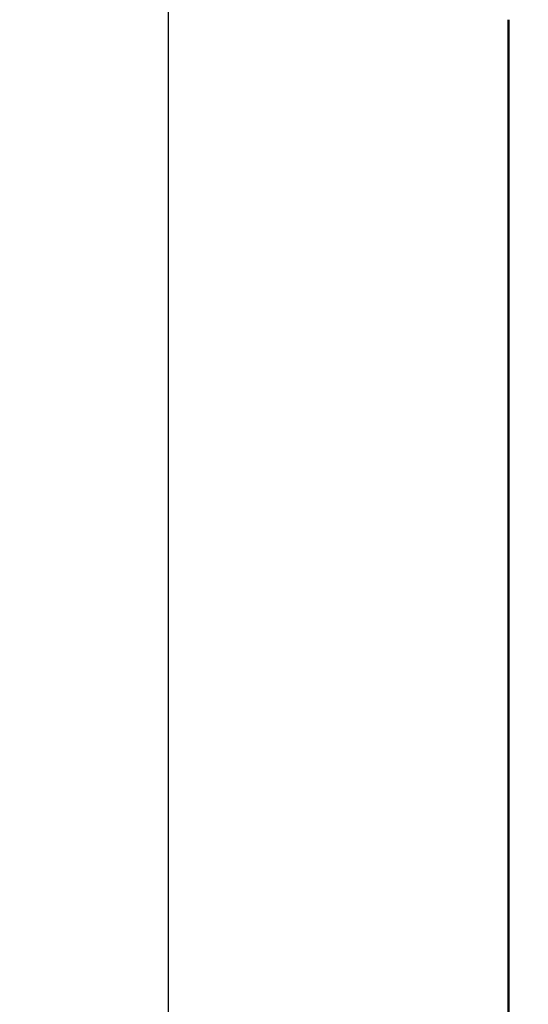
# Model space of a CAD drawing. Header units: millimetres. Extents: x 1837 to 2531, y 1683 to 1885.
# Tile 7 of 37: x 1837 to 1869, y 1787 to 1848. Entities that reach past the tile are written whole.
import ezdxf

# ---------------------------------------------------------------- set-up
doc = ezdxf.new("R2010")
doc.units = ezdxf.units.MM
doc.layers.get('0').update_dxf_attribs({"lineweight": 40})
doc.layers.add('Видимый контур (ГОСТ)', color=7, linetype='Continuous', lineweight=50)
doc.styles.add('ГОСТ', font='isocpeur.ttf', dxfattribs={"oblique": 10})
doc.dimstyles.new('ISO-25', dxfattribs={"dimtxt": 3.5, "dimasz": 2.5, "dimexe": 1.25, "dimexo": 0.625, "dimtad": 1, "dimtoh": 1, "dimdec": 0, "dimtxsty": 'ГОСТ', "dimcen": 2.5, "dimadec": 0, "dimazin": 0, "dimtfac": 1, "dimtdec": 0, "dimtmove": 0, "dimatfit": 3, "dimfxl": 1, "dimarcsym": 0})

# ---------------------------------------------------------------- blocks, each defined once
blk = doc.blocks.new('*D39')
at = {"color": 0, "lineweight": -2, "transparency": 16777216}
for p, q in [((1888.76, 1858.287), (1843.83, 1858.287)), ((1846.33, 1853.287), (1846.33, 1688.287)), ((1888.76, 1683.287), (1843.83, 1683.287))]:
    blk.add_line(p, q, dxfattribs=at)
at = {"color": 0, "transparency": 16777216}
for points in [[(1845.497, 1853.287), (1847.164, 1853.287), (1846.33, 1858.287)], [(1845.497, 1688.287), (1847.164, 1688.287), (1846.33, 1683.287)]]:
    blk.add_solid(points, dxfattribs=at)
at = {"layer": 'Defpoints', "color": 0, "transparency": 16777216}
for p in [(1890.01, 1858.287), (1846.33, 1683.287), (1890.01, 1683.287)]:
    blk.add_point(p, dxfattribs=at)
at = {"color": 0, "transparency": 16777216, "insert": (1841.58, 1770.787), "char_height": 7, "attachment_point": 5, "rotation": 90, "style": 'ГОСТ'}
blk.add_mtext('175', dxfattribs=at)

msp = doc.modelspace()

# ---------------------------------------------------------------- linework, layer by layer
at = {"layer": 'Видимый контур (ГОСТ)'}
for p, q in [((1867.51, 1848.461), (1867.51, 1828.637)), ((1867.51, 1828.637), (1867.51, 1827.656)), ((1867.51, 1825.032), (1867.51, 1827.656)), ((1867.51, 1825.032), (1867.51, 1824.533)), ((1867.51, 1774.654), (1867.51, 1824.533))]:
    msp.add_line(p, q, dxfattribs=at)

# ---------------------------------------------------------------- dimensions: what is measured, and where the dimension line sits
dim = msp.add_linear_dim(base=(1846.33, 1683.287), p1=(1890.01, 1858.287), p2=(1890.01, 1683.287), angle=90, dimstyle='ISO-25')
dim.commit()
dim.dimension.update_dxf_attribs({"geometry": '*D39', "text_midpoint": (1841.58, 1770.787)})

doc.saveas('drawing.dxf')
